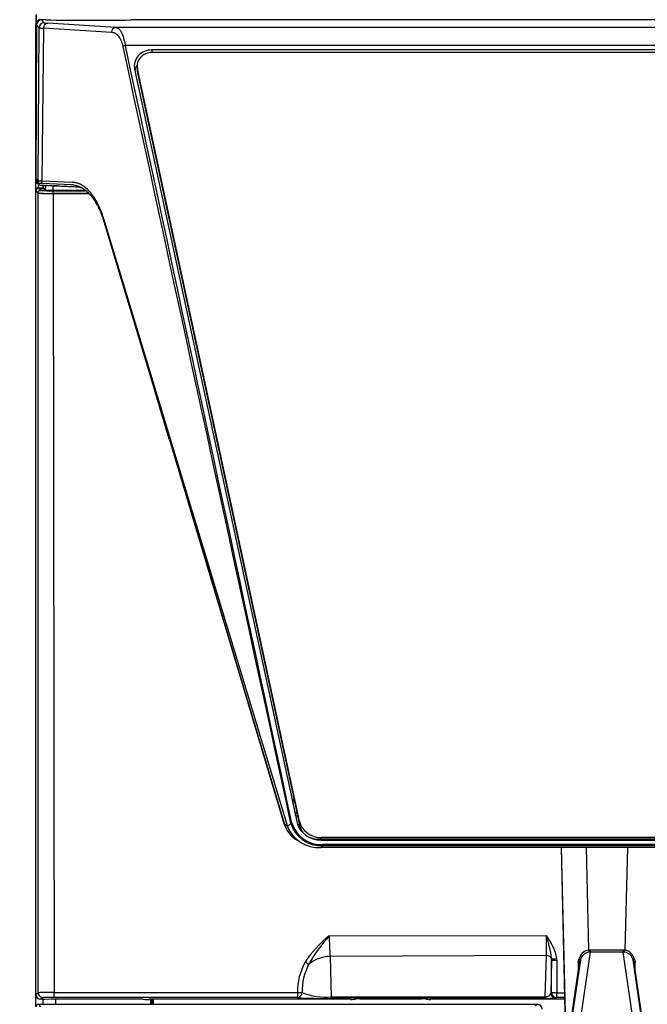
# Model space of a CAD drawing. Header units: millimetres. Extents: x 0 to 592, y 0 to 418.
# Tile 16 of 44: x 87 to 112, y 317 to 356. Entities that reach past the tile are written whole.
import ezdxf
from ezdxf.enums import TextEntityAlignment as Align

# ---------------------------------------------------------------- set-up
doc = ezdxf.new("R2010")
doc.units = ezdxf.units.MM
doc.layers.add('140.967_BW4NEO_C', color=7, linetype='Continuous')
doc.layers.add('Standard', color=7, linetype='Continuous')
doc.styles.add('SEACAD_Arial', font='arial.ttf')
doc.dimstyles.new('ISO', dxfattribs={"dimtxt": 3, "dimasz": 3, "dimexe": 1.5, "dimexo": 0, "dimgap": 0.75, "dimtad": 1, "dimdec": 0, "dimlfac": 5, "dimtxsty": 'SEACAD_Arial', "dimblk1": '_SE_FILLED', "dimblk2": '_SE_FILLED', "dimsah": 1, "dimcen": 1.5, "dimazin": 0, "dimtfac": 0.7, "dimtdec": 3, "dimtmove": 0, "dimatfit": 3, "dimfxl": 1, "dimarcsym": 0})

# ---------------------------------------------------------------- blocks, each defined once
blk = doc.blocks.new('SE')
at = {"layer": '140.967_BW4NEO_C', "color": 7, "linetype": 'Continuous'}
for p, q in [((87.399, 356.614), (87.399, 356.217)), ((87.409, 356.611), (87.409, 356.217)), ((87.399, 349.826), (87.399, 356.217)), ((87.432, 356.217), (87.399, 356.217)), ((87.431, 356.196), (87.4, 350.01)), ((87.527, 356.081), (87.431, 356.196)), ((87.717, 356.395), (87.631, 356.395)), ((87.727, 356.28), (87.631, 356.395)), ((87.699, 356.414), (87.699, 356.395)), ((90.622, 356.09), (87.879, 356.261)), ((156.168, 356.395), (91.43, 356.395)), ((87.496, 349.926), (87.527, 356.081)), ((87.701, 356.061), (87.635, 349.913)), ((90.443, 355.89), (87.701, 356.061)), ((155.271, 356.09), (90.622, 356.09)), ((155.194, 355.361), (91.005, 355.361)), ((154.272, 355.189), (92.076, 355.189)), ((92.076, 355.189), (92.076, 355.085)), ((154.272, 355.085), (92.076, 355.085)), ((91.377, 354.406), (97.906, 324.106)), ((91.476, 354.533), (91.476, 354.377)), ((98.016, 324.126), (91.488, 354.426)), ((91.488, 354.426), (91.488, 354.269)), ((91.488, 354.269), (98.016, 323.969)), ((87.399, 349.531), (87.399, 349.826)), ((87.4, 350.01), (87.496, 349.926)), ((87.4, 350.01), (87.412, 349.91)), ((87.412, 349.91), (87.5, 349.832)), ((87.494, 349.787), (87.494, 349.631)), ((87.5, 349.832), (87.496, 349.926)), ((87.635, 349.913), (88.865, 349.857)), ((87.64, 349.818), (87.635, 349.913)), ((87.64, 349.818), (88.832, 349.764)), ((87.399, 349.5), (87.399, 349.531)), ((87.399, 349.5), (87.399, 349.513)), ((87.495, 349.428), (87.399, 349.513)), ((87.495, 349.415), (87.399, 349.5)), ((87.399, 348.81), (87.399, 349.5)), ((87.494, 349.631), (87.699, 349.641)), ((87.495, 349.428), (87.495, 349.415)), ((87.499, 349.61), (87.676, 349.61)), ((87.595, 349.525), (87.499, 349.61)), ((87.772, 349.526), (87.676, 349.61)), ((87.693, 349.626), (87.699, 349.64)), ((87.693, 349.626), (87.696, 349.626)), ((87.696, 349.63), (87.697, 349.712)), ((87.792, 349.546), (87.696, 349.63)), ((87.697, 349.712), (87.698, 349.73)), ((87.777, 349.729), (87.773, 349.727)), ((87.792, 349.546), (87.795, 349.731)), ((88.095, 349.541), (88.095, 349.719)), ((88.095, 349.541), (89.375, 349.541)), ((88.095, 349.541), (88.095, 349.519)), ((89.408, 349.519), (88.095, 349.519)), ((88.095, 349.514), (89.391, 349.514)), ((89.524, 349.406), (88.095, 349.406)), ((88.095, 349.406), (88.095, 349.402)), ((88.095, 349.402), (89.529, 349.402)), ((87.399, 317.147), (87.399, 348.81)), ((90.13, 348.398), (97.534, 323.905)), ((90.139, 348.272), (92.222, 341.353)), ((92.777, 339.484), (97.405, 323.989)), ((92.781, 339.486), (97.396, 324.036)), ((97.812, 324.916), (97.754, 324.917)), ((97.754, 324.917), (97.762, 324.774)), ((97.755, 324.995), (97.795, 324.994)), ((97.396, 324.036), (97.534, 323.905)), ((97.534, 323.905), (97.676, 324.034)), ((98.016, 323.969), (98.016, 324.126)), ((151.627, 323.459), (98.899, 323.459)), ((98.899, 323.397), (98.899, 323.459)), ((151.627, 323.397), (98.899, 323.397)), ((98.899, 323.356), (151.627, 323.356)), ((98.881, 323.063), (98.955, 323.13)), ((151.686, 323.063), (98.881, 323.063)), ((98.955, 323.13), (98.955, 323.182)), ((151.66, 323.182), (98.955, 323.182)), ((151.66, 323.13), (98.955, 323.13)), ((108.563, 323.063), (108.756, 314.675)), ((108.565, 323.063), (108.758, 314.684)), ((109.567, 323.063), (109.662, 318.927)), ((111.228, 323.063), (111.131, 318.927)), ((99.218, 319.505), (107.972, 319.515)), ((109.728, 318.932), (109.728, 318.847)), ((111.065, 318.932), (109.728, 318.932)), ((111.065, 318.932), (111.065, 318.847)), ((107.965, 318.706), (99.255, 318.675)), ((99.255, 318.675), (99.298, 317.045)), ((107.923, 317.045), (107.965, 318.706)), ((108.173, 318.529), (108.139, 317.199)), ((108.173, 317.223), (108.173, 318.529)), ((108.386, 318.521), (108.386, 317.215)), ((109.334, 318.533), (108.76, 314.597)), ((109.728, 318.847), (109.122, 314.694)), ((111.065, 318.847), (109.728, 318.847)), ((111.668, 314.694), (111.065, 318.847)), ((112.031, 314.596), (111.459, 318.533)), ((111.459, 318.533), (111.491, 318.418)), ((108.745, 314.595), (109.302, 318.415)), ((109.245, 318.428), (109.252, 318.071)), ((111.491, 318.415), (112.046, 314.594)), ((111.541, 318.069), (111.548, 318.427)), ((87.399, 317.147), (87.496, 317.215)), ((87.399, 316.647), (87.399, 317.147)), ((87.696, 317.015), (87.599, 316.947)), ((87.675, 316.947), (87.599, 316.947)), ((87.691, 316.747), (87.691, 316.947)), ((97.926, 317.023), (88.122, 317.023)), ((88.135, 317.223), (97.938, 317.219)), ((88.199, 316.747), (88.199, 316.951)), ((100.069, 316.947), (91.968, 316.947)), ((92.019, 316.947), (92.019, 316.747)), ((92.07, 316.947), (92.07, 316.747)), ((92.109, 316.947), (92.109, 316.747)), ((92.119, 316.947), (92.119, 316.747)), ((97.926, 317.023), (97.926, 317.023)), ((97.938, 317.219), (97.938, 317.223)), ((98.125, 317.227), (98.125, 317.223)), ((98.125, 317.223), (98.125, 317.227)), ((98.125, 317.223), (98.125, 317.223)), ((107.914, 316.988), (99.289, 316.988)), ((99.298, 317.045), (107.923, 317.045)), ((100.297, 316.961), (100.282, 316.95)), ((100.457, 316.964), (102.94, 316.967)), ((103.121, 316.95), (103.1, 316.965)), ((108.704, 316.947), (103.308, 316.947)), ((108.139, 317.199), (108.173, 317.223)), ((108.373, 317.023), (108.339, 316.999)), ((108.702, 317.023), (108.373, 317.023)), ((87.596, 316.649), (87.499, 316.747)), ((87.499, 316.747), (107.599, 316.747)), ((107.523, 316.671), (107.599, 316.747))]:
    blk.add_line(p, q, dxfattribs=at)
for centre, radius, start, end in [((90.637, 355.897), 0.193, 94.3917, 182.0768), ((87.499, 349.531), 0.0999, 92.779, 180.0077), ((87.502, 349.508), 0.103, 91.4291, 177.2204), ((87.499, 349.531), 0.1, 92.8652, 149.5662), ((87.645, 351.728), 2.102, 265.8863, 271.3277), ((87.974, 354.384), 4.979, 264.4849, 271.3957), ((87.94, 355.876), 6.475, 266.058, 271.3717), ((87.975, 355.301), 5.788, 266.2403, 271.191), ((87.676, 349.631), 0.0205, 271.3166, 357.8346), ((87.772, 349.546), 0.02, 270.0346, 359.122), ((88.017, 353.249), 3.73, 266.2331, 271.1974), ((88.02, 354.026), 4.486, 267.0849, 270.9566), ((98.544, 324.387), 1.201, 197.0369, 239.2535), ((98.89, 324.395), 1.266, 196.5782, 272.9181), ((98.88, 324.399), 1.219, 196.6696, 273.5143), ((98.467, 324.325), 1.106, 201.6083, 241.3184), ((98.795, 324.424), 1.363, 202.385, 273.6055), ((98.581, 324.321), 0.722, 208.4683, 226.7711), ((97.441, 322.445), 1.036, 56.9042, 61.6829), ((101.835, 316.134), 4.267, 127.8132, 147.2937), ((104.241, 314.993), 6.752, 138.0592, 150.1374), ((107.254, 319.447), 8.036, 179.5832, 185.5095), ((66.145, 319.465), 41.827, 358.9605, 0.0688), ((109.743, 318.458), 0.476, 99.8332, 168.1466), ((109.728, 318.488), 0.444, 90.0019, 98.5849), ((111.065, 318.488), 0.444, 81.3939, 89.9769), ((111.05, 318.457), 0.476, 11.8272, 80.1521), ((107.2, 318.537), 0.973, 359.5005, 2.5362), ((107.533, 318.521), 0.853, 0.0205, 4.6067), ((-58.31, 360.21), 172.686, 345.99796, 346.04165), ((70.759, 329.116), 40.001, 344.4884, 344.6584), ((109.737, 318.432), 0.416, 98.608, 165.8493), ((109.73, 318.508), 0.339, 90.4102, 99.4079), ((111.062, 318.508), 0.339, 80.5709, 89.5686), ((111.056, 318.431), 0.416, 14.1319, 81.3693), ((205.181, 341.785), 96.503, 193.92893, 194.00712), ((100.363, 317.261), 2.425, 150.9203, 180.8971), ((100.507, 317.271), 2.382, 152.962, 181.076), ((109.198, 317.931), 0.498, 77.8884, 84.5531), ((111.605, 317.858), 0.572, 95.7535, 101.5655), ((87.599, 317.147), 0.2, 180.018, 269.8817), ((88.006, 301.773), 15.45, 89.5223, 91.8922), ((87.66, 328.617), 11.67, 270.0774, 270.4665), ((88.028, 310.406), 6.617, 89.1883, 92.8775), ((87.329, 317.174), 0.808, 349.1895, 3.4577), ((98.946, 330.14), 13.157, 265.5523, 271.4955), ((99.077, 319.546), 2.511, 247.7213, 275.0492), ((108.013, 321.378), 4.391, 268.7067, 274.2621)]:
    blk.add_arc(centre, radius, start, end, dxfattribs=at)
for centre, major_axis, ratio, start_param, end_param in [((87.609, 356.217), (-0.2, 0), 0.999504, 4.712389, 6.283185), ((87.631, 356.195), (0.128, -0.154), 0.999163, 2.449169, 4.014064), ((87.727, 356.08), (0.154, 0.128), 0.999164, 0.878379, 2.443274), ((87.879, 356.061), (-0.012, -0.2), 0.892233, 3.211356, 4.767959), ((87.717, 356.389), (0.2, 0), 0.031493, 1.138595, 1.570796), ((89.539, 356.514), (4.15, 0), 0.031493, 4.280188, 5.129293), ((91.43, 356.379), (-0.52, 0), 0.031493, 4.712389, 5.129293), ((91.005, 355.322), (-0.0978, -0.0211), 0.384852, 4.629658, 5.772812), ((92.076, 354.533), (0.712, 0), 0.919821, 1.570796, 3.337241), ((92.076, 354.533), (0.6, 0), 0.919821, 1.570796, 3.337241), ((92.076, 354.255), (0.7, 0), 0.919821, 2.591302, 2.970777), ((92.076, 354.377), (0.6, 0), 0.919821, 3.141593, 3.337241), ((87.699, 349.826), (-0.3, 0), 0.023042, 0, 0.59054), ((87.595, 349.426), (-0.0661, -0.0751), 0.999392, 3.863523, 5.410237), ((88.793, 349.742), (-1.203, 0), 0.023036, 0.058149, 0.558893), ((88.095, 349.414), (0, -0.1), 0.000624, 1.490511, 3.118554), ((44.677, 348.907), (55.879, 0), 0.023036, 0.676696, 0.680418), ((98.161, 289.187), (-26.336, 103.332), 0.076573, -1.08203, -1.061231), ((97.753, 324.884), (0.12, 0), 0.9199, 1.55733, 1.89161), ((97.755, 324.971), (-0.001, -0.06), 0.006847, 4.309273, 5.853889), ((97.712, 324.034), (0.0391, 0.0084), 0.384852, 1.488066, 2.63122), ((98.899, 324.287), (-1.012, 0), 0.919821, 0.195649, 1.570796), ((98.899, 324.287), (0.9, 0), 0.919821, 3.337241, 4.712389), ((98.899, 324.13), (-0.9, 0), 0.919821, 0.195649, 0.656186), ((98.739, 324.174), (-0.911, 0.094), 0.72387, 0.817016, 0.900442), ((98.899, 323.871), (-0.9, 0), 0.527484, 0.988749, 1.570796), ((109.662, 318.932), (0.0149, -0.0989), 0.007742, -1.519011, -0.441176), ((111.131, 318.932), (-0.0149, -0.0989), 0.00789, 0.441198, 1.519034), ((99.309, 317.82), (-1.2, -0.032), 0.714278, 4.738608, 5.57263), ((107.974, 318.564), (-0.2, 0.005), 0.713135, 3.295938, 4.77571), ((108.37, 318.597), (0.199, 0.016), 0.044592, 3.249682, 4.771555), ((108.373, 318.529), (0.2, 0), 0.039728, 3.167833, 4.775067), ((109.237, 318.559), (0.0964, -0.0265), 0.072402, 0.058865, 1.1707), ((111.555, 318.559), (-0.0964, -0.0265), 0.072362, 5.112341, 6.224175), ((98.231, 318.444), (0.172, -0.102), 0.015318, 0.474104, 1.506822), ((109.209, 318.07), (0.093, 0.349), 0.016258, -0.138978, -0.003439), ((111.584, 318.069), (-0.093, 0.349), 0.016295, 0.00219, 0.13893), ((87.696, 317.215), (-0.115, 0.163), 0.999487, 0.95669, 2.528218), ((89.539, 316.88), (4.15, 0.005), 0.018416, 1.015123, 2.015154), ((92.002, 316.956), (-0.52, -0.001), 0.018419, 1.015512, 1.505404), ((97.925, 317.223), (-0.115, -0.164), 0.999486, 0.61245, 2.181048), ((97.925, 317.223), (0.115, 0.164), 0.999486, 3.754043, 5.322641), ((97.925, 317.227), (0.2, 0), 0.018719, 4.777707, 6.256905), ((97.925, 317.223), (0.2, 0), 0.018719, 4.777715, 6.256905), ((99.289, 317.188), (0, -0.2), 0.06416, 0.018468, 0.776891), ((100.082, 316.95), (-0.2, 0), 0.018431, 1.505225, 3.114808), ((100.457, 316.961), (0.16, 0), 0.018416, 1.570774, 3.115241), ((102.94, 316.964), (0.16, 0), 0.018416, 0.026307, 1.570774), ((103.321, 316.95), (-0.2, 0), 0.018437, 0.0267, 1.504609), ((107.914, 317.188), (0, -0.2), 0.06416, 0.018462, 0.776891), ((108.339, 317.199), (-0.115, 0.164), 0.999487, 0.958451, 2.528951), ((108.373, 317.223), (0.2, 0), 0.039729, 3.167833, 4.777684), ((108.373, 317.223), (-0.115, 0.164), 0.999487, 0.958449, 2.528948), ((108.373, 317.223), (0, -0.2), 0.065299, 0.018463, 1.53114), ((87.499, 316.647), (0.0708, -0.0708), 0.999315, 2.356537, 3.926648), ((107.599, 316.546), (-0.142, -0.142), 0.999315, 2.356537, 3.926648)]:
    blk.add_ellipse(centre, major_axis=major_axis, ratio=ratio, start_param=start_param, end_param=end_param, dxfattribs=at)
for points, knots in [([(87.727, 356.28), (87.729, 356.278), (87.73, 356.276), (87.74, 356.273), (87.748, 356.272), (87.772, 356.269), (87.788, 356.267), (87.828, 356.264), (87.852, 356.263), (87.879, 356.261)], [0, 0, 0, 0, 0.25, 0.25, 0.5, 0.5, 0.75, 0.75, 1, 1, 1, 1]), ([(87.527, 356.081), (87.529, 356.079), (87.53, 356.077), (87.542, 356.074), (87.551, 356.073), (87.581, 356.069), (87.6, 356.068), (87.647, 356.064), (87.674, 356.063), (87.701, 356.061)], [0, 0, 0, 0, 0.25, 0.25, 0.5, 0.5, 0.75, 0.75, 1, 1, 1, 1]), ([(90.916, 355.322), (90.896, 355.414), (90.868, 355.499), (90.801, 355.645), (90.761, 355.705), (90.676, 355.8), (90.63, 355.834), (90.537, 355.877), (90.49, 355.887), (90.443, 355.89)], [0, 0, 0, 0, 0.25, 0.25, 0.5, 0.5, 0.75, 0.75, 1, 1, 1, 1]), ([(90.622, 356.09), (90.629, 356.089), (90.642, 356.088), (90.662, 356.083), (90.681, 356.076), (90.701, 356.067), (90.72, 356.054), (90.74, 356.039), (90.759, 356.021), (90.778, 355.999), (90.797, 355.974), (90.816, 355.945), (90.834, 355.913), (90.855, 355.871), (90.878, 355.82), (90.902, 355.757), (90.925, 355.688), (90.947, 355.613), (90.967, 355.534), (90.987, 355.45), (90.999, 355.391), (91.005, 355.361)], [0, 0, 0, 0, 0.036808, 0.074691, 0.113656, 0.153709, 0.194855, 0.237102, 0.280453, 0.324913, 0.370487, 0.41718, 0.464993, 0.513932, 0.582991, 0.652159, 0.721445, 0.790862, 0.86042, 0.930129, 1, 1, 1, 1]), ([(87.444, 349.831), (87.455, 349.822), (87.472, 349.808), (87.496, 349.786), (87.515, 349.769), (87.524, 349.757), (87.533, 349.752), (87.536, 349.75)], [0, 0, 0, 0, 0.317981, 0.58513, 0.801955, 0.931796, 1, 1, 1, 1]), ([(87.496, 349.926), (87.497, 349.925), (87.498, 349.924), (87.507, 349.922), (87.515, 349.92), (87.539, 349.918), (87.556, 349.917), (87.594, 349.915), (87.615, 349.914), (87.635, 349.913)], [0, 0, 0, 0, 0.25, 0.25, 0.5, 0.5, 0.75, 0.75, 1, 1, 1, 1]), ([(87.5, 349.832), (87.502, 349.831), (87.504, 349.83), (87.511, 349.828), (87.513, 349.827), (87.52, 349.826), (87.524, 349.826), (87.534, 349.825), (87.541, 349.824), (87.556, 349.823), (87.565, 349.822), (87.583, 349.821), (87.593, 349.821), (87.615, 349.819), (87.627, 349.819), (87.64, 349.818)], [0, 0, 0, 0, 0.250035, 0.250035, 0.375053, 0.375053, 0.50007, 0.50007, 0.624994, 0.624994, 0.749918, 0.749918, 0.874959, 0.874959, 1, 1, 1, 1]), ([(90.13, 348.398), (90.13, 348.399), (90.129, 348.4), (90.129, 348.403), (90.128, 348.404), (90.126, 348.411), (90.124, 348.417), (90.094, 348.515), (90.063, 348.604), (89.997, 348.774), (89.961, 348.856), (89.905, 348.972), (89.886, 349.01), (89.846, 349.083), (89.826, 349.118), (89.765, 349.22), (89.723, 349.283), (89.636, 349.4), (89.591, 349.453), (89.522, 349.527), (89.499, 349.55), (89.451, 349.594), (89.427, 349.615), (89.355, 349.674), (89.306, 349.707), (89.208, 349.765), (89.158, 349.788), (89.057, 349.825), (89.007, 349.839), (88.93, 349.852), (88.904, 349.854), (88.875, 349.856), (88.872, 349.856), (88.868, 349.857), (88.867, 349.857), (88.866, 349.857), (88.865, 349.857), (88.865, 349.857), (88.865, 349.857), (88.865, 349.857)], [0, 0, 0, 0, 0.001159, 0.001159, 0.002774, 0.002774, 0.009233, 0.009233, 0.112579, 0.112579, 0.215926, 0.215926, 0.267599, 0.267599, 0.319272, 0.319272, 0.422618, 0.422618, 0.525965, 0.525965, 0.577638, 0.577638, 0.629311, 0.629311, 0.732657, 0.732657, 0.836004, 0.836004, 0.93935, 0.93935, 0.991023, 0.991023, 0.997483, 0.997483, 0.999097, 0.999097, 0.999905, 0.999905, 1, 1, 1, 1]), ([(87.536, 349.75), (87.537, 349.749), (87.541, 349.746), (87.57, 349.742), (87.629, 349.737), (87.683, 349.735), (87.723, 349.734), (87.731, 349.733)], [0, 0, 0, 0, 0.14923, 0.475543, 0.679714, 0.937869, 1, 1, 1, 1]), ([(87.86, 349.73), (87.859, 349.73), (87.847, 349.731), (87.828, 349.732), (87.806, 349.732), (87.79, 349.732), (87.784, 349.731), (87.781, 349.73)], [0.5976878, 0.5976878, 0.5976878, 0.5976878, 0.6071225, 0.7110258, 0.8105989, 0.9072329, 1, 1, 1, 1]), ([(87.863, 349.729), (87.868, 349.729), (87.945, 349.727), (88.116, 349.719), (88.371, 349.707), (88.652, 349.694), (88.918, 349.682), (89.067, 349.672), (89.094, 349.677), (89.198, 349.651), (89.27, 349.614), (89.287, 349.604)], [0, 0, 0, 0, 0.0015534, 0.0277426, 0.0575182, 0.0907617, 0.1234556, 0.1506316, 0.1746664, 0.2010436, 0.2088251, 0.2088251, 0.2088251, 0.2088251]), ([(88.832, 349.764), (88.838, 349.764), (88.854, 349.763), (88.886, 349.76), (88.945, 349.752), (89.028, 349.734), (89.124, 349.701), (89.252, 349.64), (89.403, 349.539), (89.538, 349.409), (89.627, 349.305), (89.68, 349.237), (89.731, 349.165), (89.782, 349.087), (89.833, 349.004), (89.882, 348.915), (89.929, 348.82), (89.976, 348.721), (90.02, 348.616), (90.062, 348.506), (90.102, 348.392), (90.127, 348.312), (90.139, 348.272)], [0, 0, 0, 0, 0.012481, 0.031294, 0.06255, 0.125005, 0.19225, 0.250221, 0.380414, 0.499598, 0.539282, 0.579242, 0.619537, 0.660232, 0.701398, 0.743116, 0.785468, 0.828104, 0.870789, 0.913607, 0.956646, 1, 1, 1, 1]), ([(97.935, 324.316), (97.93, 324.318), (97.906, 324.328), (97.874, 324.343), (97.85, 324.356), (97.842, 324.361)], [0.5527593, 0.5527593, 0.5527593, 0.5527593, 0.5731852, 0.6463194, 0.6843372, 0.6843372, 0.6843372, 0.6843372]), ([(97.405, 323.989), (97.406, 323.987), (97.406, 323.985), (97.412, 323.967), (97.419, 323.95), (97.432, 323.929), (97.435, 323.923), (97.439, 323.917)], [0.05593777, 0.05593777, 0.05593777, 0.05593777, 0.0625, 0.0625, 0.125, 0.125, 0.14933695, 0.14933695, 0.14933695, 0.14933695]), ([(97.925, 324.005), (97.93, 324.003), (97.942, 323.997), (97.963, 323.988), (97.985, 323.981), (98.001, 323.977), (98.007, 323.975)], [0.3263875, 0.3263875, 0.3263875, 0.3263875, 0.3512476, 0.3880687, 0.4252013, 0.4522563, 0.4522563, 0.4522563, 0.4522563]), ([(108.383, 318.589), (108.376, 318.674), (108.338, 318.843), (108.203, 319.154), (108.063, 319.372), (107.972, 319.515)], [0, 0, 0, 0, 0.25, 0.5, 1, 1, 1, 1]), ([(108.172, 318.58), (108.172, 318.594), (108.17, 318.624), (108.165, 318.67), (108.159, 318.722), (108.15, 318.777), (108.139, 318.837), (108.126, 318.902), (108.111, 318.971), (108.092, 319.048), (108.071, 319.134), (108.046, 319.227), (108.021, 319.322), (107.996, 319.418), (107.98, 319.483), (107.972, 319.515)], [0, 0, 0, 0, 0.045443, 0.096079, 0.151742, 0.212264, 0.277492, 0.3473, 0.421604, 0.500374, 0.598724, 0.697732, 0.797515, 0.898217, 1, 1, 1, 1]), ([(97.938, 317.219), (97.938, 317.168), (97.937, 317.118), (97.932, 317.045), (97.929, 317.024), (97.926, 317.023)], [0, 0, 0, 0, 0.5, 0.5, 1, 1, 1, 1]), ([(107.923, 317.045), (107.926, 317.045), (107.944, 317.045), (107.983, 317.05), (108.024, 317.062), (108.059, 317.08), (108.085, 317.099), (108.105, 317.12), (108.121, 317.142), (108.134, 317.168), (108.137, 317.188), (108.139, 317.199)], [0, 0, 0, 0, 0.016389, 0.103011, 0.209221, 0.316745, 0.451851, 0.546023, 0.668715, 0.820025, 1, 1, 1, 1])]:
    blk.add_open_spline(points, degree=3, knots=knots, dxfattribs=at)
for points in [[(97.712, 324.049), (95.464, 334.484), (93.253, 344.926), (91.005, 355.361)], [(97.676, 324.034), (95.428, 334.469), (93.164, 344.887), (90.916, 355.322)], [(87.512, 349.81), (87.445, 349.81), (87.42, 349.844), (87.412, 349.91)], [(87.496, 317.215), (87.496, 327.949), (87.495, 338.682), (87.495, 349.415)], [(88.095, 349.402), (88.108, 338.676), (88.122, 327.949), (88.135, 317.223)], [(97.804, 324.513), (97.829, 324.485), (97.864, 324.458), (97.908, 324.433)], [(97.396, 324.036), (97.398, 324.02), (97.401, 324.004), (97.405, 323.989)], [(108.386, 317.215), (108.49, 317.215), (108.594, 317.215), (108.698, 317.215)]]:
    blk.add_open_spline(points, degree=3, dxfattribs=at)
blk = doc.blocks.new('DMBLK10')
at = {"layer": 'Standard', "linetype": 'Continuous'}
for points in [[(76.842, 365.031), (77.842, 365.031), (77.342, 368.031)], [(76.842, 269.547), (77.342, 266.547), (77.842, 269.547)]]:
    blk.add_hatch(color=7, dxfattribs=at).paths.add_polyline_path(points)
at = {"layer": 'Standard', "color": 7, "linetype": 'Continuous'}
for p, q in [((88.599, 368.031), (75.842, 368.031)), ((77.342, 266.547), (77.342, 368.031)), ((93.399, 266.547), (75.842, 266.547))]:
    blk.add_line(p, q, dxfattribs=at)
at = {"layer": 'Standard', "color": 7, "linetype": 'Continuous', "style": 'SEACAD_Arial'}
blk.add_text('507', height=3, rotation=90, dxfattribs=at).set_placement((73.592, 313.767), align=Align.TOP_LEFT)
blk = doc.blocks.new('_SE_FILLED')
at = {"color": 0}
blk.add_line((0, 0), (-1, 0), dxfattribs=at)
blk.add_solid([(0, 0), (-1, -0.1665), (-1, 0.1665), (0, 0)], dxfattribs=at)

msp = doc.modelspace()

# ---------------------------------------------------------------- block references
at = {"layer": 'Standard'}
msp.add_blockref('SE', (0, 0), dxfattribs=at)

# ---------------------------------------------------------------- dimensions: what is measured, and where the dimension line sits
at = {"layer": 'Standard', "color": 7, "linetype": 'Continuous'}
dim = msp.add_linear_dim(base=(77.3423, 368.0306), p1=(93.3988, 266.5466), p2=(88.5988, 368.0306), angle=90, text='\\A1;<>', dimstyle='ISO', dxfattribs=at)
dim.commit()
dim.dimension.update_dxf_attribs({"geometry": 'DMBLK10', "text_midpoint": (77.3423, 317.2886), "dimtype": 160})

doc.saveas('drawing.dxf')
